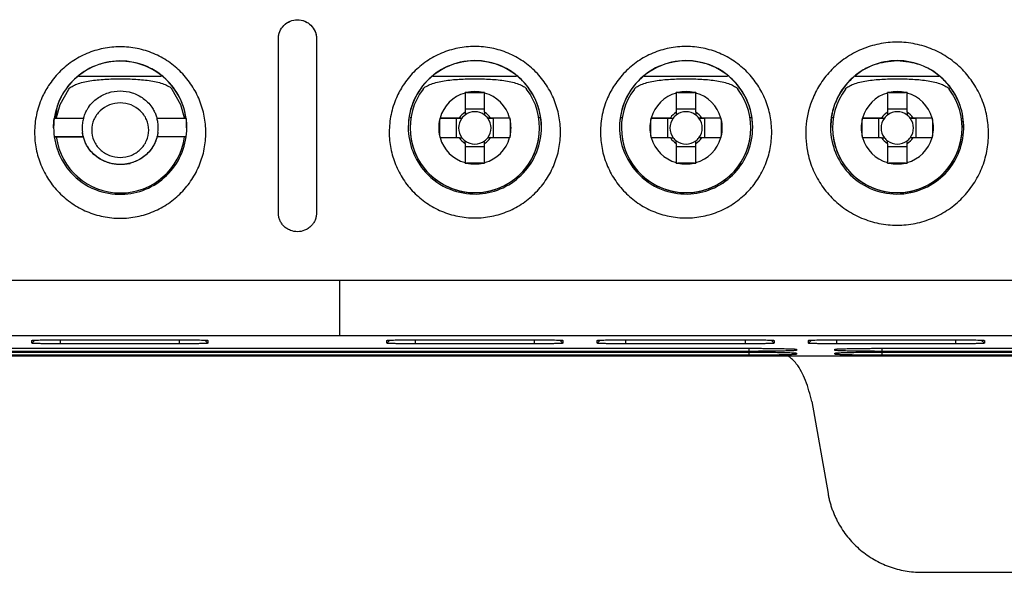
# Model space of a CAD drawing. Header units: millimetres. Extents: x 156922 to 157823, y 112322 to 113312.
# Tile 60 of 123: x 157442 to 157494, y 112687 to 112716. Entities that reach past the tile are written whole.
import ezdxf

# ---------------------------------------------------------------- set-up
doc = ezdxf.new("R2010")
doc.units = ezdxf.units.MM

msp = doc.modelspace()

# ---------------------------------------------------------------- linework, layer by layer
at = {"color": 7, "linetype": 'Continuous', "lineweight": 25}
for p, q in [((157455.94, 112705.803), (157455.94, 112714.969)), ((157457.94, 112714.969), (157457.94, 112705.803)), ((157445.443, 112712.989), (157449.781, 112712.989)), ((157464.059, 112712.989), (157468.444, 112712.989)), ((157475.159, 112712.989), (157479.544, 112712.989)), ((157486.241, 112712.989), (157490.663, 112712.989)), ((157465.747, 112712.104), (157465.747, 112711.1)), ((157465.826, 112712.125), (157466.699, 112712.125)), ((157466.777, 112711.1), (157466.777, 112712.104)), ((157476.847, 112712.104), (157476.847, 112711.1)), ((157476.926, 112712.125), (157477.799, 112712.125)), ((157477.877, 112711.1), (157477.877, 112712.104)), ((157487.947, 112712.104), (157487.947, 112711.1)), ((157488.026, 112712.125), (157488.899, 112712.125)), ((157488.977, 112711.1), (157488.977, 112712.104)), ((157466.777, 112711.253), (157465.747, 112711.253)), ((157477.877, 112711.253), (157476.847, 112711.253)), ((157488.977, 112711.253), (157487.947, 112711.253)), ((157445.692, 112710.764), (157444.159, 112710.764)), ((157444.223, 112710.818), (157444.283, 112710.818)), ((157451.092, 112710.764), (157449.56, 112710.764)), ((157451.092, 112710.764), (157451.092, 112710.281)), ((157462.856, 112710.818), (157462.907, 112710.818)), ((157464.413, 112710.79), (157465.279, 112710.785)), ((157464.413, 112709.839), (157464.413, 112710.712)), ((157465.437, 112710.79), (157464.433, 112710.79)), ((157465.279, 112710.785), (157465.279, 112709.76)), ((157465.279, 112710.785), (157465.585, 112710.785)), ((157466.94, 112710.785), (157467.246, 112710.785)), ((157468.091, 112710.79), (157467.087, 112710.79)), ((157468.111, 112710.79), (157467.246, 112710.785)), ((157467.246, 112709.76), (157467.246, 112710.785)), ((157468.112, 112710.712), (157468.112, 112709.839)), ((157469.618, 112710.818), (157469.697, 112710.818)), ((157473.956, 112710.818), (157474.007, 112710.818)), ((157475.513, 112710.79), (157476.379, 112710.785)), ((157475.513, 112709.839), (157475.513, 112710.712)), ((157476.537, 112710.79), (157475.533, 112710.79)), ((157476.379, 112710.785), (157476.379, 112709.76)), ((157476.379, 112710.785), (157476.685, 112710.785)), ((157478.04, 112710.785), (157478.346, 112710.785)), ((157479.191, 112710.79), (157478.187, 112710.79)), ((157479.211, 112710.79), (157478.346, 112710.785)), ((157478.346, 112709.76), (157478.346, 112710.785)), ((157479.212, 112710.712), (157479.212, 112709.839)), ((157480.718, 112710.818), (157480.797, 112710.818)), ((157485.012, 112710.818), (157485.107, 112710.818)), ((157486.613, 112710.79), (157487.479, 112710.785)), ((157486.613, 112709.839), (157486.613, 112710.712)), ((157487.637, 112710.79), (157486.633, 112710.79)), ((157487.479, 112710.785), (157487.479, 112709.76)), ((157487.479, 112710.785), (157487.785, 112710.785)), ((157489.14, 112710.785), (157489.446, 112710.785)), ((157490.291, 112710.79), (157489.287, 112710.79)), ((157490.311, 112710.79), (157489.446, 112710.785)), ((157489.446, 112709.76), (157489.446, 112710.785)), ((157490.312, 112710.712), (157490.312, 112709.839)), ((157451.126, 112710.281), (157451.126, 112710.284)), ((157451.126, 112710.277), (157451.126, 112710.278)), ((157462.862, 112710.271), (157462.862, 112710.266)), ((157469.662, 112710.266), (157469.662, 112710.271)), ((157473.962, 112710.271), (157473.962, 112710.266)), ((157480.762, 112710.266), (157480.762, 112710.271)), ((157485.062, 112710.271), (157485.062, 112710.266)), ((157491.862, 112710.266), (157491.862, 112710.271)), ((157444.159, 112709.798), (157445.689, 112709.798)), ((157445.689, 112709.794), (157444.159, 112709.794)), ((157445.689, 112709.794), (157445.689, 112709.798)), ((157451.092, 112709.798), (157449.562, 112709.798)), ((157449.562, 112709.798), (157449.562, 112709.794)), ((157451.092, 112709.794), (157449.562, 112709.794)), ((157464.433, 112709.76), (157465.437, 112709.76)), ((157467.087, 112709.76), (157468.091, 112709.76)), ((157475.533, 112709.76), (157476.537, 112709.76)), ((157478.187, 112709.76), (157479.191, 112709.76)), ((157486.633, 112709.76), (157487.637, 112709.76)), ((157489.287, 112709.76), (157490.291, 112709.76)), ((157465.747, 112709.451), (157465.747, 112708.447)), ((157465.747, 112709.287), (157466.777, 112709.287)), ((157466.777, 112708.447), (157466.777, 112709.451)), ((157476.847, 112709.451), (157476.847, 112708.447)), ((157476.847, 112709.287), (157477.877, 112709.287)), ((157477.877, 112708.447), (157477.877, 112709.451)), ((157487.947, 112709.451), (157487.947, 112708.447)), ((157487.947, 112709.287), (157488.977, 112709.287)), ((157488.977, 112708.447), (157488.977, 112709.451)), ((157466.699, 112708.426), (157465.826, 112708.426)), ((157477.799, 112708.426), (157476.926, 112708.426)), ((157488.899, 112708.426), (157488.026, 112708.426)), ((157459.172, 112702.258), (157414.36, 112702.258)), ((157503.984, 112702.258), (157459.172, 112702.258)), ((157406.288, 112699.366), (157459.172, 112699.366)), ((157459.172, 112699.366), (157512.057, 112699.366)), ((157442.984, 112698.958), (157443.145, 112699.12)), ((157442.984, 112698.958), (157442.984, 112699.106)), ((157444.484, 112699.138), (157450.737, 112699.138)), ((157444.484, 112698.926), (157444.484, 112699.138)), ((157450.737, 112698.926), (157444.484, 112698.926)), ((157450.737, 112698.926), (157450.737, 112699.138)), ((157452.076, 112699.12), (157452.237, 112698.958)), ((157452.237, 112699.106), (157452.237, 112698.958)), ((157461.637, 112698.958), (157461.798, 112699.12)), ((157461.637, 112698.958), (157461.637, 112699.106)), ((157463.137, 112699.138), (157469.39, 112699.138)), ((157463.137, 112698.926), (157463.137, 112699.138)), ((157469.39, 112698.926), (157463.137, 112698.926)), ((157469.39, 112698.926), (157469.39, 112699.138)), ((157470.89, 112698.958), (157470.729, 112699.12)), ((157470.89, 112699.106), (157470.89, 112698.958)), ((157472.69, 112698.958), (157472.851, 112699.12)), ((157472.69, 112698.958), (157472.69, 112699.106)), ((157474.19, 112699.138), (157480.487, 112699.138)), ((157474.19, 112698.926), (157474.19, 112699.138)), ((157480.487, 112698.926), (157474.19, 112698.926)), ((157480.487, 112698.926), (157480.487, 112699.138)), ((157481.826, 112699.12), (157481.987, 112698.958)), ((157481.987, 112699.106), (157481.987, 112698.958)), ((157483.787, 112698.958), (157483.948, 112699.12)), ((157483.787, 112698.958), (157483.787, 112699.106)), ((157485.287, 112699.138), (157491.537, 112699.138)), ((157485.287, 112698.926), (157485.287, 112699.138)), ((157491.537, 112698.926), (157485.287, 112698.926)), ((157491.537, 112698.926), (157491.537, 112699.138)), ((157493.037, 112698.958), (157492.876, 112699.12)), ((157493.037, 112699.106), (157493.037, 112698.958)), ((157398.329, 112698.297), (157520.015, 112698.297)), ((157437.672, 112698.692), (157480.672, 112698.692)), ((157480.672, 112698.532), (157437.672, 112698.532)), ((157437.672, 112698.489), (157480.672, 112698.489)), ((157480.672, 112698.329), (157437.672, 112698.329)), ((157480.672, 112698.532), (157480.672, 112698.692)), ((157480.672, 112698.329), (157480.672, 112698.489)), ((157483.172, 112698.639), (157483.172, 112698.585)), ((157483.172, 112698.436), (157483.172, 112698.382)), ((157485.172, 112698.585), (157485.172, 112698.639)), ((157485.172, 112698.382), (157485.172, 112698.436)), ((157487.672, 112698.692), (157511.388, 112698.692)), ((157487.672, 112698.532), (157487.672, 112698.692)), ((157511.936, 112698.532), (157487.672, 112698.532)), ((157487.672, 112698.489), (157513.469, 112698.489)), ((157487.672, 112698.329), (157487.672, 112698.489)), ((157514.017, 112698.329), (157487.672, 112698.329)), ((157483.967, 112695.897), (157484.821, 112691.055)), ((157489.745, 112686.923), (157495.422, 112686.923))]:
    msp.add_line(p, q, dxfattribs=at)
at = {"color": 7, "linetype": 'Continuous', "lineweight": 25, "flags": 128}
for points in [[(157444.283, 112710.818), (157444.47, 112711.494), (157444.932, 112712.314)], [(157450.34, 112712.314), (157450.801, 112711.494), (157450.989, 112710.818)]]:
    msp.add_lwpolyline(points, dxfattribs=at)
at = {"color": 7, "linetype": 'Continuous', "lineweight": 25}
for centre, radius, start, end in [((157466.262, 112710.297), 3.5, 359.9605, 180.0395), ((157477.362, 112710.297), 3.5, 359.9605, 180.0395), ((157466.262, 112710.271), 3.4, 143.0571, 36.9429), ((157477.362, 112710.271), 3.4, 143.0571, 36.9429), ((157488.462, 112710.271), 3.4, 143.0571, 36.9429), ((157466.262, 112710.275), 1.9, 105.7268, 164.2729), ((157466.262, 112710.275), 1.9, 76.7262, 103.2738), ((157466.262, 112710.275), 1.9, 15.7271, 74.2732), ((157477.362, 112710.275), 1.9, 105.7268, 164.2729), ((157477.362, 112710.275), 1.9, 76.7262, 103.2738), ((157477.362, 112710.275), 1.9, 15.7271, 74.2732), ((157488.462, 112710.275), 1.9, 105.7268, 164.2729), ((157488.462, 112710.275), 1.9, 76.7262, 103.2738), ((157488.462, 112710.275), 1.9, 15.7271, 74.2732), ((157466.262, 112710.275), 1.9, 166.7261, 193.2739), ((157466.262, 112710.27), 0.851, 142.7587, 217.2413), ((157466.262, 112710.275), 0.972, 121.9777, 148.022), ((157466.262, 112710.27), 0.851, 127.241, 142.7587), ((157466.262, 112710.27), 0.851, 52.7591, 127.2409), ((157466.262, 112710.275), 0.972, 31.978, 58.0223), ((157466.262, 112710.27), 0.851, 37.2413, 52.759), ((157466.262, 112710.27), 0.851, 322.7587, 37.2413), ((157466.262, 112710.275), 1.9, 346.7261, 13.2739), ((157477.362, 112710.275), 1.9, 166.7261, 193.2739), ((157477.362, 112710.27), 0.851, 142.7587, 217.2413), ((157477.362, 112710.275), 0.972, 121.9777, 148.022), ((157477.362, 112710.27), 0.851, 127.241, 142.7587), ((157477.362, 112710.27), 0.851, 52.7591, 127.2409), ((157477.362, 112710.275), 0.972, 31.978, 58.0223), ((157477.362, 112710.27), 0.851, 37.2413, 52.759), ((157477.362, 112710.27), 0.851, 322.7587, 37.2413), ((157477.362, 112710.275), 1.9, 346.7261, 13.2739), ((157488.462, 112710.275), 1.9, 166.7261, 193.2739), ((157488.462, 112710.27), 0.851, 142.7587, 217.2413), ((157488.462, 112710.275), 0.972, 121.9777, 148.022), ((157488.462, 112710.27), 0.851, 127.241, 142.7587), ((157488.462, 112710.27), 0.851, 52.7591, 127.2409), ((157488.462, 112710.275), 0.972, 31.978, 58.0223), ((157488.462, 112710.27), 0.851, 37.2413, 52.759), ((157488.462, 112710.27), 0.851, 322.7587, 37.2413), ((157488.462, 112710.275), 1.9, 346.7261, 13.2739), ((157466.262, 112710.266), 3.4, 180.0002, 359.9998), ((157477.362, 112710.266), 3.4, 180.0002, 359.9998), ((157488.462, 112710.266), 3.4, 180.0002, 359.9998), ((157447.636, 112710.249), 3.4, 187.6851, 352.3149), ((157447.636, 112710.253), 3.4, 187.7567, 352.2433), ((157466.262, 112710.275), 1.9, 195.7271, 254.2732), ((157466.262, 112710.275), 0.972, 211.978, 238.0223), ((157466.262, 112710.27), 0.851, 217.2413, 232.759), ((157466.262, 112710.275), 1.9, 285.7268, 344.2729), ((157466.262, 112710.275), 0.972, 301.9777, 328.022), ((157466.262, 112710.27), 0.851, 307.241, 322.7587), ((157477.362, 112710.275), 1.9, 195.7271, 254.2732), ((157477.362, 112710.275), 0.972, 211.978, 238.0223), ((157477.362, 112710.27), 0.851, 217.2413, 232.759), ((157477.362, 112710.275), 1.9, 285.7268, 344.2729), ((157477.362, 112710.275), 0.972, 301.9777, 328.022), ((157477.362, 112710.27), 0.851, 307.241, 322.7587), ((157488.462, 112710.275), 1.9, 195.7271, 254.2732), ((157488.462, 112710.275), 0.972, 211.978, 238.0223), ((157488.462, 112710.27), 0.851, 217.2413, 232.759), ((157488.462, 112710.275), 1.9, 285.7268, 344.2729), ((157488.462, 112710.275), 0.972, 301.9777, 328.022), ((157488.462, 112710.27), 0.851, 307.241, 322.7587), ((157466.262, 112710.27), 0.851, 232.7591, 307.2409), ((157477.362, 112710.27), 0.851, 232.7591, 307.2409), ((157488.462, 112710.27), 0.851, 232.7591, 307.2409), ((157466.262, 112710.275), 1.9, 256.7262, 283.2738), ((157477.362, 112710.275), 1.9, 256.7262, 283.2738), ((157488.462, 112710.275), 1.9, 256.7262, 283.2738)]:
    msp.add_arc(centre, radius, start, end, dxfattribs=at)
for points, knots in [([(157455.94, 112714.969), (157455.941, 112715.001), (157455.943, 112715.064), (157455.957, 112715.159), (157455.981, 112715.252), (157456.023, 112715.37), (157456.097, 112715.511), (157456.22, 112715.662), (157456.375, 112715.792), (157456.61, 112715.915), (157456.936, 112715.981), (157457.262, 112715.918), (157457.5, 112715.796), (157457.657, 112715.667), (157457.782, 112715.514), (157457.871, 112715.345), (157457.93, 112715.161), (157457.937, 112715.033), (157457.94, 112714.969)], [0, 0, 0, 0, 0.0313, 0.062316, 0.09333, 0.124627, 0.185584, 0.246518, 0.312298, 0.378169, 0.498373, 0.619265, 0.685351, 0.751712, 0.813039, 0.874763, 0.937294, 1, 1, 1, 1]), ([(157455.94, 112714.965), (157455.94, 112715.094), (157455.966, 112715.221), (157456.065, 112715.459), (157456.138, 112715.568), (157456.321, 112715.751), (157456.433, 112715.825), (157456.675, 112715.925), (157456.808, 112715.952), (157457.071, 112715.952), (157457.204, 112715.926), (157457.447, 112715.826), (157457.557, 112715.753), (157457.836, 112715.475), (157457.94, 112715.223), (157457.94, 112714.965)], [0, 0, 0, 0, 0.125, 0.125, 0.25, 0.25, 0.375, 0.375, 0.5, 0.5, 0.625, 0.625, 0.75, 0.75, 1, 1, 1, 1]), ([(157484.035, 112711.855), (157484.146, 112712.117), (157484.429, 112712.644), (157485.004, 112713.359), (157485.734, 112713.968), (157486.573, 112714.427), (157487.493, 112714.71), (157488.452, 112714.807), (157489.412, 112714.709), (157490.332, 112714.427), (157491.172, 112713.967), (157491.902, 112713.358), (157492.493, 112712.621), (157492.93, 112711.79), (157493.196, 112710.894), (157493.286, 112709.967), (157493.195, 112709.039), (157492.929, 112708.143), (157492.493, 112707.312), (157491.901, 112706.577), (157491.172, 112705.966), (157490.331, 112705.508), (157489.412, 112705.225), (157488.452, 112705.127), (157487.492, 112705.225), (157486.573, 112705.508), (157485.733, 112705.967), (157485.003, 112706.577), (157484.411, 112707.313), (157484.048, 112708.006), (157483.842, 112708.592), (157483.654, 112709.356), (157483.604, 112710.478), (157483.847, 112711.414), (157484.035, 112711.855)], [0, 0, 0, 0, 0.028555, 0.059805, 0.091064, 0.122302, 0.153547, 0.184796, 0.216047, 0.247306, 0.278559, 0.309823, 0.341078, 0.372339, 0.403595, 0.434851, 0.466111, 0.497365, 0.52862, 0.55987, 0.591121, 0.622366, 0.65363, 0.68488, 0.716139, 0.747395, 0.77865, 0.80991, 0.841159, 0.872412, 0.888029, 0.903701, 0.951826, 1, 1, 1, 1]), ([(157443.512, 112711.855), (157443.612, 112712.079), (157443.87, 112712.552), (157444.395, 112713.205), (157445.078, 112713.776), (157445.865, 112714.206), (157446.727, 112714.471), (157447.626, 112714.563), (157448.525, 112714.472), (157449.386, 112714.206), (157450.173, 112713.777), (157450.856, 112713.205), (157451.411, 112712.516), (157451.82, 112711.737), (157452.069, 112710.898), (157452.154, 112710.029), (157452.07, 112709.159), (157451.82, 112708.32), (157451.412, 112707.542), (157450.857, 112706.852), (157450.173, 112706.281), (157449.386, 112705.851), (157448.525, 112705.585), (157447.626, 112705.494), (157446.727, 112705.585), (157445.865, 112705.85), (157445.079, 112706.281), (157444.395, 112706.852), (157443.84, 112707.541), (157443.431, 112708.32), (157443.182, 112709.159), (157443.095, 112710.052), (157443.192, 112710.967), (157443.385, 112711.568), (157443.512, 112711.855)], [0, 0, 0, 0, 0.026279, 0.057521, 0.088773, 0.120021, 0.15127, 0.182516, 0.213752, 0.245004, 0.276243, 0.307491, 0.338734, 0.369984, 0.401238, 0.432501, 0.463757, 0.495009, 0.526263, 0.557513, 0.588768, 0.620014, 0.651258, 0.682501, 0.713756, 0.745007, 0.776254, 0.807519, 0.838767, 0.870017, 0.901266, 0.932515, 0.966267, 1, 1, 1, 1]), ([(157462.141, 112711.855), (157462.242, 112712.085), (157462.502, 112712.565), (157463.031, 112713.223), (157463.715, 112713.794), (157464.502, 112714.224), (157465.363, 112714.489), (157466.262, 112714.58), (157467.161, 112714.489), (157468.022, 112714.223), (157468.81, 112713.794), (157469.493, 112713.223), (157470.048, 112712.533), (157470.457, 112711.755), (157470.706, 112710.915), (157470.79, 112710.046), (157470.706, 112709.177), (157470.457, 112708.338), (157470.048, 112707.559), (157469.494, 112706.869), (157468.81, 112706.298), (157468.023, 112705.868), (157467.162, 112705.603), (157466.263, 112705.511), (157465.363, 112705.603), (157464.502, 112705.868), (157463.715, 112706.298), (157463.031, 112706.869), (157462.476, 112707.559), (157462.068, 112708.338), (157461.819, 112709.177), (157461.732, 112710.066), (157461.827, 112710.975), (157462.016, 112711.57), (157462.141, 112711.855)], [0, 0, 0, 0, 0.026957, 0.058199, 0.089451, 0.120699, 0.151948, 0.183194, 0.21443, 0.245681, 0.276921, 0.308169, 0.339412, 0.370662, 0.401916, 0.433178, 0.464435, 0.495686, 0.52694, 0.558191, 0.589445, 0.620691, 0.651935, 0.683178, 0.714433, 0.745685, 0.776932, 0.808196, 0.839444, 0.870694, 0.901943, 0.933192, 0.966604, 1, 1, 1, 1]), ([(157473.241, 112711.855), (157473.342, 112712.085), (157473.602, 112712.565), (157474.131, 112713.223), (157474.815, 112713.794), (157475.602, 112714.224), (157476.463, 112714.489), (157477.362, 112714.58), (157478.261, 112714.489), (157479.122, 112714.223), (157479.91, 112713.794), (157480.593, 112713.223), (157481.148, 112712.533), (157481.557, 112711.755), (157481.806, 112710.915), (157481.89, 112710.046), (157481.806, 112709.177), (157481.557, 112708.338), (157481.148, 112707.559), (157480.594, 112706.869), (157479.91, 112706.298), (157479.123, 112705.868), (157478.262, 112705.603), (157477.363, 112705.511), (157476.463, 112705.603), (157475.602, 112705.868), (157474.815, 112706.298), (157474.131, 112706.869), (157473.576, 112707.559), (157473.168, 112708.338), (157472.919, 112709.177), (157472.832, 112710.066), (157472.927, 112710.975), (157473.116, 112711.57), (157473.241, 112711.855)], [0, 0, 0, 0, 0.0269569, 0.0581987, 0.0894505, 0.120699, 0.1519483, 0.1831943, 0.2144297, 0.2456815, 0.2769212, 0.3081689, 0.3394118, 0.3706617, 0.4019159, 0.4331784, 0.4644349, 0.4956863, 0.5269404, 0.5581905, 0.5894452, 0.6206911, 0.6519353, 0.6831785, 0.7144334, 0.7456847, 0.7769316, 0.8081962, 0.8394437, 0.8706944, 0.9019434, 0.9331922, 0.9666038, 1, 1, 1, 1]), ([(157449.858, 112712.983), (157449.986, 112712.876), (157450.42, 112712.462), (157450.995, 112711.526), (157451.217, 112710.163), (157450.896, 112708.816), (157450.125, 112707.712), (157449.01, 112706.976), (157447.667, 112706.692), (157446.225, 112706.953), (157445.019, 112707.798), (157444.284, 112708.999), (157444.126, 112709.856), (157444.126, 112710.284), (157444.126, 112710.786), (157444.331, 112711.729), (157445.151, 112712.881), (157446.338, 112713.646), (157447.787, 112713.892), (157449.026, 112713.564), (157449.657, 112713.15), (157449.858, 112712.983)], [8.504071, 8.504071, 8.504071, 8.504071, 8.913591, 9.981458, 11.198463, 12.309599, 13.399152, 14.487968, 15.530636, 16.680255, 17.975158, 19.054099, 20.130234, 20.130234, 20.130234, 21.391593, 22.498961, 23.585738, 24.79234, 25.989653, 26.634305, 26.634305, 26.634305, 26.634305]), ([(157451.058, 112710.818), (157451.048, 112710.925), (157451.019, 112711.24), (157450.737, 112711.961), (157450.122, 112712.851), (157449.023, 112713.571), (157447.949, 112713.816), (157447.028, 112713.755), (157446.318, 112713.555), (157445.651, 112713.203), (157444.909, 112712.568), (157444.337, 112711.741), (157444.251, 112711.046), (157444.223, 112710.818)], [0, 0, 0, 0, 0.033303, 0.09746, 0.23641, 0.358126, 0.48657, 0.559072, 0.63263, 0.706531, 0.784644, 0.929171, 1, 1, 1, 1]), ([(157468.514, 112712.984), (157468.635, 112712.883), (157469.06, 112712.472), (157469.632, 112711.543), (157469.853, 112710.181), (157469.532, 112708.833), (157468.762, 112707.73), (157467.647, 112706.993), (157466.304, 112706.709), (157464.861, 112706.971), (157463.656, 112707.815), (157462.921, 112709.016), (157462.762, 112709.873), (157462.762, 112710.301), (157462.762, 112710.803), (157462.967, 112711.746), (157463.787, 112712.899), (157464.974, 112713.663), (157466.424, 112713.909), (157467.671, 112713.579), (157468.307, 112713.158), (157468.514, 112712.984)], [8.52426, 8.52426, 8.52426, 8.52426, 8.913591, 9.981458, 11.198463, 12.309599, 13.399152, 14.487968, 15.530636, 16.680255, 17.975158, 19.054099, 20.130234, 20.130234, 20.130234, 21.391593, 22.498961, 23.585738, 24.79234, 25.989653, 26.654495, 26.654495, 26.654495, 26.654495]), ([(157479.614, 112712.984), (157479.735, 112712.883), (157480.16, 112712.472), (157480.732, 112711.543), (157480.953, 112710.181), (157480.632, 112708.833), (157479.862, 112707.73), (157478.747, 112706.993), (157477.404, 112706.709), (157475.961, 112706.971), (157474.756, 112707.815), (157474.021, 112709.016), (157473.862, 112709.873), (157473.862, 112710.301), (157473.862, 112710.803), (157474.067, 112711.746), (157474.887, 112712.899), (157476.074, 112713.663), (157477.524, 112713.909), (157478.771, 112713.579), (157479.407, 112713.158), (157479.614, 112712.984)], [8.52426, 8.52426, 8.52426, 8.52426, 8.913591, 9.981458, 11.198463, 12.309599, 13.399152, 14.487968, 15.530636, 16.680255, 17.975158, 19.054099, 20.130234, 20.130234, 20.130234, 21.391593, 22.498961, 23.585738, 24.79234, 25.989653, 26.654495, 26.654495, 26.654495, 26.654495]), ([(157490.285, 112713.286), (157490.538, 112713.13), (157491.129, 112712.653), (157491.763, 112711.662), (157492.034, 112710.348), (157491.815, 112709.061), (157491.125, 112707.919), (157490.044, 112707.072), (157488.638, 112706.696), (157487.157, 112706.936), (157485.97, 112707.705), (157485.194, 112708.819), (157484.862, 112710.145), (157485.071, 112711.516), (157485.838, 112712.779), (157487.021, 112713.613), (157488.004, 112713.805), (157488.452, 112713.805), (157488.925, 112713.805), (157489.571, 112713.671), (157490.14, 112713.375), (157490.285, 112713.286)], [3.284422, 3.284422, 3.284422, 3.284422, 3.880485, 4.802772, 5.640794, 6.600896, 7.437641, 8.323634, 9.321031, 10.27118, 11.245664, 12.101058, 12.99262, 14.01078, 14.893483, 15.958713, 16.850503, 16.850503, 16.850503, 17.79252, 18.134924, 18.134924, 18.134924, 18.134924]), ([(157488.452, 112713.798), (157488.038, 112713.756), (157487.384, 112713.69), (157486.585, 112713.285), (157486.021, 112712.848), (157485.537, 112712.282), (157485.209, 112711.664), (157484.991, 112710.986), (157484.975, 112710.543), (157484.967, 112710.294)], [0, 0, 0, 0, 0.221464, 0.349372, 0.4782, 0.608497, 0.754353, 0.862114, 1, 1, 1, 1]), ([(157491.939, 112710.294), (157491.931, 112710.531), (157491.915, 112710.982), (157491.699, 112711.659), (157491.364, 112712.287), (157490.885, 112712.847), (157490.32, 112713.285), (157489.521, 112713.69), (157488.867, 112713.756), (157488.452, 112713.798)], [0, 0, 0, 0, 0.131261, 0.250037, 0.390708, 0.52181, 0.650541, 0.778541, 1, 1, 1, 1]), ([(157444.932, 112712.314), (157444.969, 112712.364), (157445.025, 112712.41), (157445.169, 112712.498), (157445.257, 112712.538), (157445.451, 112712.61), (157445.56, 112712.643), (157445.79, 112712.699), (157445.91, 112712.722), (157446.161, 112712.763), (157446.292, 112712.78), (157446.555, 112712.807), (157446.688, 112712.818), (157447.09, 112712.843), (157447.364, 112712.85), (157447.911, 112712.85), (157448.182, 112712.843), (157448.72, 112712.81), (157448.988, 112712.783), (157449.489, 112712.702), (157449.725, 112712.646), (157450.015, 112712.538), (157450.103, 112712.498), (157450.246, 112712.41), (157450.302, 112712.364), (157450.34, 112712.314)], [0, 0, 0, 0, 0.0625, 0.0625, 0.125, 0.125, 0.1875, 0.1875, 0.25, 0.25, 0.3125, 0.3125, 0.375, 0.375, 0.5, 0.5, 0.625, 0.625, 0.75, 0.75, 0.875, 0.875, 0.9375, 0.9375, 1, 1, 1, 1]), ([(157463.545, 112712.314), (157463.582, 112712.364), (157463.638, 112712.411), (157463.782, 112712.499), (157463.87, 112712.54), (157464.066, 112712.613), (157464.175, 112712.645), (157464.406, 112712.701), (157464.527, 112712.725), (157464.779, 112712.766), (157464.911, 112712.783), (157465.176, 112712.81), (157465.31, 112712.821), (157465.714, 112712.846), (157465.99, 112712.853), (157466.539, 112712.853), (157466.812, 112712.846), (157467.353, 112712.813), (157467.623, 112712.786), (157468.001, 112712.725), (157468.124, 112712.7), (157468.354, 112712.644), (157468.461, 112712.612), (157468.655, 112712.54), (157468.743, 112712.499), (157468.886, 112712.411), (157468.942, 112712.364), (157468.98, 112712.314)], [0, 0, 0, 0, 0.0625, 0.0625, 0.125, 0.125, 0.1875, 0.1875, 0.25, 0.25, 0.3125, 0.3125, 0.375, 0.375, 0.5, 0.5, 0.625, 0.625, 0.75, 0.75, 0.8125, 0.8125, 0.875, 0.875, 0.9375, 0.9375, 1, 1, 1, 1]), ([(157474.645, 112712.314), (157474.682, 112712.364), (157474.738, 112712.411), (157474.882, 112712.499), (157474.97, 112712.54), (157475.166, 112712.613), (157475.275, 112712.645), (157475.506, 112712.701), (157475.627, 112712.725), (157475.879, 112712.766), (157476.011, 112712.783), (157476.276, 112712.81), (157476.41, 112712.821), (157476.814, 112712.846), (157477.09, 112712.853), (157477.639, 112712.853), (157477.912, 112712.846), (157478.453, 112712.813), (157478.723, 112712.786), (157479.101, 112712.725), (157479.224, 112712.7), (157479.454, 112712.644), (157479.561, 112712.612), (157479.755, 112712.54), (157479.843, 112712.499), (157479.986, 112712.411), (157480.042, 112712.364), (157480.08, 112712.314)], [0, 0, 0, 0, 0.0625, 0.0625, 0.125, 0.125, 0.1875, 0.1875, 0.25, 0.25, 0.3125, 0.3125, 0.375, 0.375, 0.5, 0.5, 0.625, 0.625, 0.75, 0.75, 0.8125, 0.8125, 0.875, 0.875, 0.9375, 0.9375, 1, 1, 1, 1]), ([(157485.745, 112712.314), (157485.782, 112712.364), (157485.838, 112712.411), (157485.982, 112712.499), (157486.07, 112712.54), (157486.266, 112712.613), (157486.375, 112712.645), (157486.606, 112712.701), (157486.727, 112712.725), (157486.979, 112712.766), (157487.111, 112712.783), (157487.376, 112712.81), (157487.51, 112712.821), (157487.914, 112712.846), (157488.19, 112712.853), (157488.739, 112712.853), (157489.012, 112712.846), (157489.553, 112712.813), (157489.823, 112712.786), (157490.201, 112712.725), (157490.324, 112712.7), (157490.554, 112712.644), (157490.661, 112712.612), (157490.855, 112712.54), (157490.943, 112712.499), (157491.086, 112712.411), (157491.142, 112712.364), (157491.18, 112712.314)], [0, 0, 0, 0, 0.0625, 0.0625, 0.125, 0.125, 0.1875, 0.1875, 0.25, 0.25, 0.3125, 0.3125, 0.375, 0.375, 0.5, 0.5, 0.625, 0.625, 0.75, 0.75, 0.8125, 0.8125, 0.875, 0.875, 0.9375, 0.9375, 1, 1, 1, 1]), ([(157445.689, 112710.764), (157445.7, 112710.802), (157445.723, 112710.88), (157445.767, 112710.997), (157445.82, 112711.116), (157445.884, 112711.235), (157445.998, 112711.414), (157446.169, 112711.618), (157446.502, 112711.904), (157446.982, 112712.148), (157447.626, 112712.246), (157448.27, 112712.148), (157448.75, 112711.903), (157449.083, 112711.617), (157449.273, 112711.391), (157449.412, 112711.16), (157449.503, 112710.962), (157449.543, 112710.829), (157449.562, 112710.764)], [0, 0, 0, 0, 0.023146, 0.047433, 0.072698, 0.09877, 0.126296, 0.196279, 0.251797, 0.380057, 0.500025, 0.620236, 0.748244, 0.804211, 0.873699, 0.918599, 0.960682, 1, 1, 1, 1]), ([(157447.626, 112708.72), (157447.431, 112708.72), (157447.235, 112708.757), (157446.874, 112708.899), (157446.707, 112709.005), (157446.429, 112709.269), (157446.317, 112709.428), (157446.165, 112709.776), (157446.126, 112709.964), (157446.126, 112710.342), (157446.165, 112710.531), (157446.318, 112710.878), (157446.43, 112711.037), (157446.846, 112711.434), (157447.236, 112711.586), (157448.016, 112711.586), (157448.405, 112711.434), (157448.822, 112711.037), (157448.934, 112710.878), (157449.086, 112710.53), (157449.126, 112710.342), (157449.126, 112709.964), (157449.086, 112709.776), (157448.935, 112709.428), (157448.822, 112709.269), (157448.544, 112709.004), (157448.378, 112708.899), (157448.016, 112708.757), (157447.821, 112708.72), (157447.626, 112708.72)], [0, 0, 0, 0, 0.0625, 0.0625, 0.125, 0.125, 0.1875, 0.1875, 0.25, 0.25, 0.3125, 0.3125, 0.375, 0.375, 0.5, 0.5, 0.625, 0.625, 0.6875, 0.6875, 0.75, 0.75, 0.8125, 0.8125, 0.875, 0.875, 0.9375, 0.9375, 1, 1, 1, 1]), ([(157445.692, 112710.764), (157445.681, 112710.722), (157445.659, 112710.636), (157445.638, 112710.5), (157445.626, 112710.355), (157445.625, 112710.203), (157445.635, 112710.1), (157445.64, 112710.047)], [0, 0, 0, 0, 0.179842, 0.3698, 0.569844, 0.779926, 1, 1, 1, 1]), ([(157449.611, 112710.047), (157449.616, 112710.091), (157449.625, 112710.178), (157449.627, 112710.307), (157449.62, 112710.43), (157449.607, 112710.547), (157449.587, 112710.658), (157449.569, 112710.73), (157449.56, 112710.764)], [0, 0, 0, 0, 0.184754, 0.362297, 0.532637, 0.695739, 0.851543, 1, 1, 1, 1]), ([(157447.626, 112708.348), (157447.579, 112708.349), (157447.485, 112708.351), (157447.344, 112708.366), (157447.203, 112708.39), (157447.063, 112708.424), (157446.861, 112708.489), (157446.6, 112708.609), (157446.311, 112708.81), (157446.056, 112709.066), (157445.89, 112709.307), (157445.776, 112709.538), (157445.69, 112709.762), (157445.659, 112709.944), (157445.64, 112710.047)], [0, 0, 0, 0, 0.048633, 0.09794, 0.147756, 0.197908, 0.248213, 0.369387, 0.497149, 0.615591, 0.747763, 0.804066, 0.888742, 1, 1, 1, 1]), ([(157445.689, 112709.798), (157445.679, 112709.839), (157445.659, 112709.921), (157445.646, 112710.005), (157445.64, 112710.047)], [0, 0, 0, 0, 0.500124, 1, 1, 1, 1]), ([(157447.626, 112708.344), (157447.586, 112708.345), (157447.506, 112708.346), (157447.387, 112708.357), (157447.269, 112708.374), (157447.152, 112708.398), (157446.974, 112708.446), (157446.741, 112708.534), (157446.46, 112708.696), (157446.2, 112708.907), (157446, 112709.14), (157445.857, 112709.366), (157445.756, 112709.575), (157445.712, 112709.721), (157445.689, 112709.794)], [0, 0, 0, 0, 0.0454326, 0.0906685, 0.1358707, 0.1812029, 0.2268268, 0.3460029, 0.4651889, 0.5977621, 0.7305356, 0.8205251, 0.909921, 1, 1, 1, 1]), ([(157449.611, 112710.047), (157449.604, 112710), (157449.591, 112709.91), (157449.56, 112709.783), (157449.525, 112709.671), (157449.489, 112709.575), (157449.453, 112709.494), (157449.421, 112709.428), (157449.342, 112709.279), (157449.195, 112709.066), (157448.94, 112708.81), (157448.651, 112708.609), (157448.361, 112708.476), (157448.097, 112708.398), (157447.862, 112708.356), (157447.704, 112708.35), (157447.626, 112708.348)], [0, 0, 0, 0, 0.05073, 0.096889, 0.13823, 0.174567, 0.205767, 0.23174, 0.252428, 0.384616, 0.503003, 0.630778, 0.751926, 0.835532, 0.918496, 1, 1, 1, 1]), ([(157449.562, 112709.794), (157449.549, 112709.75), (157449.524, 112709.662), (157449.474, 112709.533), (157449.415, 112709.409), (157449.346, 112709.288), (157449.232, 112709.117), (157449.051, 112708.907), (157448.792, 112708.696), (157448.51, 112708.534), (157448.253, 112708.436), (157448.022, 112708.379), (157447.825, 112708.35), (157447.692, 112708.346), (157447.626, 112708.344)], [0, 0, 0, 0, 0.054153, 0.10791, 0.161546, 0.215335, 0.269551, 0.402119, 0.534887, 0.653876, 0.773247, 0.849006, 0.924337, 1, 1, 1, 1]), ([(157449.611, 112710.047), (157449.605, 112710.005), (157449.593, 112709.921), (157449.573, 112709.839), (157449.562, 112709.798)], [0, 0, 0, 0, 0.499876, 1, 1, 1, 1]), ([(157457.94, 112705.803), (157457.939, 112705.771), (157457.938, 112705.708), (157457.923, 112705.613), (157457.9, 112705.521), (157457.858, 112705.402), (157457.784, 112705.262), (157457.661, 112705.11), (157457.506, 112704.981), (157457.271, 112704.857), (157456.945, 112704.792), (157456.618, 112704.854), (157456.381, 112704.976), (157456.224, 112705.106), (157456.099, 112705.258), (157456.01, 112705.427), (157455.951, 112705.611), (157455.944, 112705.739), (157455.94, 112705.803)], [0, 0, 0, 0, 0.0313004, 0.0623155, 0.0933295, 0.1246265, 0.1855841, 0.2465178, 0.3122982, 0.3781688, 0.4983727, 0.6192655, 0.685351, 0.7517121, 0.8130391, 0.8747635, 0.9372945, 1, 1, 1, 1]), ([(157442.984, 112699.106), (157442.985, 112699.107), (157442.987, 112699.108), (157443.001, 112699.111), (157443.024, 112699.113), (157443.056, 112699.116), (157443.118, 112699.119), (157443.23, 112699.124), (157443.418, 112699.129), (157443.646, 112699.133), (157443.879, 112699.135), (157444.095, 112699.137), (157444.288, 112699.138), (157444.419, 112699.138), (157444.484, 112699.138)], [0, 0, 0, 0, 0.050258, 0.100081, 0.149784, 0.199686, 0.250101, 0.374776, 0.49987, 0.624611, 0.749648, 0.83316, 0.916132, 1, 1, 1, 1]), ([(157444.484, 112698.926), (157444.445, 112698.926), (157444.366, 112698.926), (157444.249, 112698.927), (157444.133, 112698.927), (157444.02, 112698.928), (157443.854, 112698.929), (157443.644, 112698.931), (157443.416, 112698.936), (157443.228, 112698.94), (157443.104, 112698.945), (157443.031, 112698.95), (157442.991, 112698.954), (157442.987, 112698.957), (157442.984, 112698.958)], [0, 0, 0, 0, 0.050248, 0.100064, 0.149766, 0.199673, 0.250098, 0.374789, 0.499865, 0.6246, 0.74964, 0.833189, 0.916165, 1, 1, 1, 1]), ([(157450.737, 112699.138), (157450.777, 112699.138), (157450.855, 112699.138), (157450.972, 112699.137), (157451.087, 112699.137), (157451.2, 112699.136), (157451.365, 112699.135), (157451.574, 112699.133), (157451.803, 112699.129), (157451.991, 112699.124), (157452.116, 112699.119), (157452.19, 112699.114), (157452.23, 112699.11), (157452.235, 112699.107), (157452.237, 112699.106)], [0, 0, 0, 0, 0.050329, 0.100198, 0.149911, 0.199779, 0.250104, 0.374898, 0.499881, 0.624691, 0.749652, 0.833311, 0.916266, 1, 1, 1, 1]), ([(157452.237, 112698.958), (157452.236, 112698.958), (157452.235, 112698.956), (157452.221, 112698.953), (157452.198, 112698.951), (157452.166, 112698.948), (157452.105, 112698.945), (157451.994, 112698.94), (157451.807, 112698.936), (157451.579, 112698.931), (157451.346, 112698.929), (157451.128, 112698.927), (157450.935, 112698.926), (157450.803, 112698.926), (157450.737, 112698.926)], [0, 0, 0, 0, 0.050317, 0.10018, 0.149894, 0.199766, 0.250102, 0.374914, 0.499875, 0.624687, 0.749644, 0.833308, 0.916265, 1, 1, 1, 1]), ([(157461.637, 112699.106), (157461.638, 112699.107), (157461.64, 112699.108), (157461.654, 112699.111), (157461.677, 112699.113), (157461.709, 112699.116), (157461.771, 112699.119), (157461.883, 112699.124), (157462.071, 112699.129), (157462.299, 112699.133), (157462.532, 112699.135), (157462.748, 112699.137), (157462.941, 112699.138), (157463.072, 112699.138), (157463.137, 112699.138)], [0, 0, 0, 0, 0.0502557, 0.100077, 0.14978, 0.1996831, 0.250101, 0.3747805, 0.4998701, 0.6246112, 0.7496476, 0.8331583, 0.9161305, 1, 1, 1, 1]), ([(157463.137, 112698.926), (157463.098, 112698.926), (157463.019, 112698.926), (157462.902, 112698.927), (157462.786, 112698.927), (157462.673, 112698.928), (157462.507, 112698.929), (157462.297, 112698.931), (157462.069, 112698.936), (157461.881, 112698.94), (157461.757, 112698.945), (157461.684, 112698.95), (157461.644, 112698.954), (157461.64, 112698.957), (157461.637, 112698.958)], [0, 0, 0, 0, 0.050249, 0.100067, 0.149769, 0.199675, 0.250098, 0.374788, 0.499865, 0.624601, 0.74964, 0.833189, 0.916164, 1, 1, 1, 1]), ([(157469.39, 112699.138), (157469.43, 112699.138), (157469.508, 112699.138), (157469.625, 112699.137), (157469.74, 112699.137), (157469.853, 112699.136), (157470.018, 112699.135), (157470.227, 112699.133), (157470.456, 112699.129), (157470.644, 112699.124), (157470.769, 112699.119), (157470.843, 112699.114), (157470.883, 112699.11), (157470.888, 112699.107), (157470.89, 112699.106)], [0, 0, 0, 0, 0.050331, 0.1002, 0.149914, 0.19978, 0.250104, 0.374897, 0.499881, 0.624692, 0.749652, 0.833311, 0.916265, 1, 1, 1, 1]), ([(157470.89, 112698.958), (157470.889, 112698.958), (157470.888, 112698.956), (157470.874, 112698.953), (157470.851, 112698.951), (157470.819, 112698.948), (157470.758, 112698.945), (157470.647, 112698.94), (157470.46, 112698.936), (157470.232, 112698.931), (157469.999, 112698.929), (157469.781, 112698.927), (157469.588, 112698.926), (157469.456, 112698.926), (157469.39, 112698.926)], [0, 0, 0, 0, 0.050313, 0.100174, 0.149888, 0.199762, 0.250102, 0.374919, 0.499875, 0.624687, 0.749644, 0.833306, 0.916263, 1, 1, 1, 1]), ([(157472.69, 112699.106), (157472.691, 112699.107), (157472.693, 112699.108), (157472.707, 112699.111), (157472.73, 112699.113), (157472.762, 112699.116), (157472.824, 112699.119), (157472.936, 112699.124), (157473.124, 112699.129), (157473.352, 112699.133), (157473.585, 112699.135), (157473.801, 112699.137), (157473.994, 112699.138), (157474.125, 112699.138), (157474.19, 112699.138)], [0, 0, 0, 0, 0.050258, 0.100081, 0.149784, 0.199686, 0.250101, 0.374777, 0.49987, 0.624611, 0.749648, 0.83316, 0.916132, 1, 1, 1, 1]), ([(157474.19, 112698.926), (157474.151, 112698.926), (157474.072, 112698.926), (157473.955, 112698.927), (157473.839, 112698.927), (157473.726, 112698.928), (157473.56, 112698.929), (157473.35, 112698.931), (157473.122, 112698.936), (157472.934, 112698.94), (157472.81, 112698.945), (157472.737, 112698.95), (157472.697, 112698.954), (157472.693, 112698.957), (157472.69, 112698.958)], [0, 0, 0, 0, 0.050246, 0.100063, 0.149765, 0.199672, 0.250099, 0.37479, 0.499865, 0.624597, 0.749639, 0.833193, 0.916169, 1, 1, 1, 1]), ([(157480.487, 112699.138), (157480.527, 112699.138), (157480.605, 112699.138), (157480.722, 112699.137), (157480.837, 112699.137), (157480.95, 112699.136), (157481.115, 112699.135), (157481.324, 112699.133), (157481.553, 112699.129), (157481.741, 112699.124), (157481.866, 112699.119), (157481.94, 112699.114), (157481.98, 112699.11), (157481.985, 112699.107), (157481.987, 112699.106)], [0, 0, 0, 0, 0.050332, 0.100202, 0.149916, 0.199781, 0.250104, 0.374896, 0.499881, 0.624695, 0.749652, 0.833308, 0.916262, 1, 1, 1, 1]), ([(157481.987, 112698.958), (157481.986, 112698.958), (157481.985, 112698.956), (157481.971, 112698.953), (157481.948, 112698.951), (157481.916, 112698.948), (157481.855, 112698.945), (157481.744, 112698.94), (157481.557, 112698.936), (157481.329, 112698.931), (157481.096, 112698.929), (157480.878, 112698.927), (157480.685, 112698.926), (157480.553, 112698.926), (157480.487, 112698.926)], [0, 0, 0, 0, 0.0503169, 0.1001798, 0.1498935, 0.1997661, 0.2501022, 0.3749145, 0.4998753, 0.6246866, 0.7496437, 0.8333075, 0.9162648, 1, 1, 1, 1]), ([(157483.787, 112699.106), (157483.788, 112699.107), (157483.79, 112699.108), (157483.804, 112699.111), (157483.827, 112699.113), (157483.859, 112699.116), (157483.921, 112699.119), (157484.033, 112699.124), (157484.221, 112699.129), (157484.449, 112699.133), (157484.682, 112699.135), (157484.898, 112699.137), (157485.091, 112699.138), (157485.222, 112699.138), (157485.287, 112699.138)], [0, 0, 0, 0, 0.050252, 0.100072, 0.149775, 0.19968, 0.250101, 0.374782, 0.499871, 0.624605, 0.749647, 0.833174, 0.916147, 1, 1, 1, 1]), ([(157485.287, 112698.926), (157485.248, 112698.926), (157485.169, 112698.926), (157485.052, 112698.927), (157484.936, 112698.927), (157484.823, 112698.928), (157484.657, 112698.929), (157484.447, 112698.931), (157484.219, 112698.936), (157484.031, 112698.94), (157483.907, 112698.945), (157483.834, 112698.95), (157483.794, 112698.954), (157483.79, 112698.957), (157483.787, 112698.958)], [0, 0, 0, 0, 0.050252, 0.10007, 0.149773, 0.199677, 0.250099, 0.374786, 0.499865, 0.624596, 0.74964, 0.833189, 0.916165, 1, 1, 1, 1]), ([(157491.537, 112699.138), (157491.577, 112699.138), (157491.655, 112699.138), (157491.772, 112699.137), (157491.887, 112699.137), (157492, 112699.136), (157492.165, 112699.135), (157492.374, 112699.133), (157492.603, 112699.129), (157492.791, 112699.124), (157492.916, 112699.119), (157492.99, 112699.114), (157493.03, 112699.11), (157493.035, 112699.107), (157493.037, 112699.106)], [0, 0, 0, 0, 0.050325, 0.100191, 0.149905, 0.199774, 0.250104, 0.374912, 0.499881, 0.624686, 0.749651, 0.833318, 0.916273, 1, 1, 1, 1]), ([(157493.037, 112698.958), (157493.036, 112698.958), (157493.035, 112698.956), (157493.021, 112698.953), (157492.998, 112698.951), (157492.966, 112698.948), (157492.905, 112698.945), (157492.794, 112698.94), (157492.607, 112698.936), (157492.379, 112698.931), (157492.146, 112698.929), (157491.928, 112698.927), (157491.735, 112698.926), (157491.603, 112698.926), (157491.537, 112698.926)], [0, 0, 0, 0, 0.0503207, 0.1001854, 0.1498991, 0.1997697, 0.2501021, 0.3749125, 0.4998746, 0.6246924, 0.7496443, 0.8332917, 0.9162483, 1, 1, 1, 1]), ([(157480.672, 112698.692), (157480.727, 112698.692), (157480.836, 112698.692), (157480.999, 112698.691), (157481.159, 112698.691), (157481.318, 112698.69), (157481.474, 112698.689), (157481.729, 112698.687), (157482.069, 112698.683), (157482.449, 112698.676), (157482.764, 112698.668), (157482.97, 112698.66), (157483.093, 112698.652), (157483.16, 112698.645), (157483.168, 112698.641), (157483.172, 112698.639)], [0, 0, 0, 0, 0.041995, 0.083634, 0.125095, 0.166555, 0.208197, 0.250195, 0.375063, 0.500044, 0.624921, 0.749881, 0.833507, 0.91639, 1, 1, 1, 1]), ([(157483.172, 112698.585), (157483.171, 112698.584), (157483.169, 112698.582), (157483.153, 112698.578), (157483.127, 112698.575), (157483.09, 112698.571), (157483.042, 112698.568), (157482.946, 112698.562), (157482.766, 112698.555), (157482.453, 112698.547), (157482.073, 112698.54), (157481.684, 112698.536), (157481.322, 112698.533), (157481, 112698.532), (157480.782, 112698.532), (157480.672, 112698.532)], [0, 0, 0, 0, 0.041995, 0.083634, 0.125094, 0.166555, 0.208197, 0.250196, 0.375069, 0.500044, 0.62492, 0.74988, 0.833505, 0.916388, 1, 1, 1, 1]), ([(157480.672, 112698.489), (157480.727, 112698.489), (157480.836, 112698.489), (157480.999, 112698.488), (157481.159, 112698.488), (157481.318, 112698.487), (157481.474, 112698.486), (157481.729, 112698.484), (157482.069, 112698.48), (157482.449, 112698.474), (157482.764, 112698.465), (157482.97, 112698.457), (157483.093, 112698.449), (157483.16, 112698.443), (157483.168, 112698.438), (157483.172, 112698.436)], [0, 0, 0, 0, 0.041996, 0.083636, 0.125096, 0.166557, 0.208198, 0.250195, 0.375068, 0.500044, 0.624917, 0.749881, 0.833506, 0.91639, 1, 1, 1, 1]), ([(157483.172, 112698.382), (157483.171, 112698.381), (157483.169, 112698.379), (157483.153, 112698.375), (157483.127, 112698.372), (157483.09, 112698.368), (157483.042, 112698.365), (157482.946, 112698.36), (157482.766, 112698.352), (157482.453, 112698.344), (157482.073, 112698.337), (157481.684, 112698.333), (157481.322, 112698.33), (157481, 112698.329), (157480.782, 112698.329), (157480.672, 112698.329)], [0, 0, 0, 0, 0.041993, 0.083631, 0.125091, 0.166553, 0.208195, 0.250196, 0.375067, 0.500044, 0.624924, 0.74988, 0.833504, 0.916388, 1, 1, 1, 1]), ([(157483.967, 112695.897), (157483.872, 112696.27), (157483.694, 112696.967), (157483.272, 112697.797), (157482.891, 112698.164), (157482.753, 112698.297)], [0, 0, 0, 0, 0.422312, 0.790277, 1, 1, 1, 1]), ([(157485.172, 112698.639), (157485.173, 112698.64), (157485.175, 112698.642), (157485.192, 112698.645), (157485.218, 112698.649), (157485.255, 112698.652), (157485.303, 112698.656), (157485.4, 112698.661), (157485.58, 112698.668), (157485.895, 112698.676), (157486.275, 112698.683), (157486.663, 112698.687), (157487.024, 112698.69), (157487.345, 112698.691), (157487.563, 112698.692), (157487.672, 112698.692)], [0, 0, 0, 0, 0.041959, 0.083571, 0.125018, 0.166483, 0.208148, 0.250195, 0.375005, 0.500041, 0.624854, 0.749879, 0.833427, 0.916321, 1, 1, 1, 1]), ([(157487.672, 112698.532), (157487.617, 112698.532), (157487.508, 112698.532), (157487.344, 112698.532), (157487.183, 112698.533), (157487.024, 112698.533), (157486.867, 112698.534), (157486.612, 112698.536), (157486.272, 112698.54), (157485.892, 112698.547), (157485.578, 112698.555), (157485.373, 112698.564), (157485.25, 112698.571), (157485.184, 112698.578), (157485.176, 112698.583), (157485.172, 112698.585)], [0, 0, 0, 0, 0.04196, 0.083573, 0.12502, 0.166484, 0.208149, 0.250195, 0.375003, 0.500041, 0.62485, 0.749878, 0.833433, 0.916328, 1, 1, 1, 1]), ([(157485.172, 112698.436), (157485.173, 112698.437), (157485.175, 112698.439), (157485.192, 112698.443), (157485.218, 112698.446), (157485.255, 112698.449), (157485.303, 112698.453), (157485.4, 112698.458), (157485.58, 112698.465), (157485.895, 112698.474), (157486.275, 112698.48), (157486.663, 112698.485), (157487.024, 112698.487), (157487.345, 112698.489), (157487.563, 112698.489), (157487.672, 112698.489)], [0, 0, 0, 0, 0.04196, 0.083573, 0.12502, 0.166485, 0.20815, 0.250195, 0.375001, 0.500042, 0.624857, 0.749879, 0.83343, 0.916324, 1, 1, 1, 1]), ([(157487.672, 112698.329), (157487.617, 112698.329), (157487.508, 112698.329), (157487.345, 112698.329), (157487.183, 112698.33), (157487.024, 112698.33), (157486.867, 112698.331), (157486.612, 112698.334), (157486.272, 112698.337), (157485.892, 112698.344), (157485.578, 112698.352), (157485.373, 112698.361), (157485.25, 112698.368), (157485.184, 112698.375), (157485.176, 112698.38), (157485.172, 112698.382)], [0, 0, 0, 0, 0.041956, 0.083567, 0.125013, 0.166478, 0.208145, 0.250195, 0.375007, 0.50004, 0.624849, 0.749878, 0.833429, 0.916324, 1, 1, 1, 1]), ([(157484.821, 112691.055), (157484.835, 112690.983), (157484.862, 112690.839), (157484.914, 112690.627), (157484.975, 112690.418), (157485.045, 112690.212), (157485.124, 112690.009), (157485.212, 112689.81), (157485.308, 112689.614), (157485.518, 112689.232), (157485.895, 112688.692), (157486.515, 112688.074), (157487.232, 112687.57), (157487.895, 112687.262), (157488.45, 112687.087), (157488.876, 112686.993), (157489.308, 112686.934), (157489.599, 112686.927), (157489.745, 112686.923)], [0, 0, 0, 0, 0.031489, 0.062796, 0.09398, 0.125101, 0.15622, 0.187397, 0.218691, 0.250163, 0.375056, 0.500029, 0.624922, 0.749895, 0.812617, 0.874888, 0.937189, 1, 1, 1, 1])]:
    msp.add_open_spline(points, degree=3, knots=knots, dxfattribs=at)
for points in [[(157465.826, 112712.125), (157465.8, 112712.125), (157465.774, 112712.125), (157465.747, 112712.125)], [(157465.747, 112712.104), (157465.747, 112712.111), (157465.747, 112712.118), (157465.747, 112712.125)], [(157466.777, 112712.125), (157466.751, 112712.125), (157466.725, 112712.125), (157466.699, 112712.125)], [(157466.777, 112712.125), (157466.777, 112712.118), (157466.777, 112712.111), (157466.777, 112712.104)], [(157476.926, 112712.125), (157476.9, 112712.125), (157476.874, 112712.125), (157476.847, 112712.125)], [(157476.847, 112712.104), (157476.847, 112712.111), (157476.847, 112712.118), (157476.847, 112712.125)], [(157477.877, 112712.125), (157477.851, 112712.125), (157477.825, 112712.125), (157477.799, 112712.125)], [(157477.877, 112712.125), (157477.877, 112712.118), (157477.877, 112712.111), (157477.877, 112712.104)], [(157488.026, 112712.125), (157488, 112712.125), (157487.974, 112712.125), (157487.947, 112712.125)], [(157487.947, 112712.104), (157487.947, 112712.111), (157487.947, 112712.118), (157487.947, 112712.125)], [(157488.977, 112712.125), (157488.951, 112712.125), (157488.925, 112712.125), (157488.899, 112712.125)], [(157488.977, 112712.125), (157488.977, 112712.118), (157488.977, 112712.111), (157488.977, 112712.104)], [(157444.126, 112710.281), (157444.126, 112710.443), (157444.137, 112710.604), (157444.159, 112710.764)], [(157445.689, 112710.764), (157445.689, 112710.765), (157445.69, 112710.765), (157445.692, 112710.764)], [(157449.56, 112710.764), (157449.561, 112710.765), (157449.562, 112710.765), (157449.562, 112710.764)], [(157464.413, 112710.79), (157464.42, 112710.79), (157464.427, 112710.79), (157464.433, 112710.79)], [(157464.413, 112710.79), (157464.413, 112710.764), (157464.413, 112710.738), (157464.413, 112710.712)], [(157465.437, 112710.79), (157465.485, 112710.789), (157465.534, 112710.787), (157465.585, 112710.785)], [(157465.747, 112711.1), (157465.747, 112711.051), (157465.747, 112711), (157465.747, 112710.947)], [(157466.777, 112711.1), (157466.777, 112711.051), (157466.777, 112711), (157466.777, 112710.947)], [(157467.087, 112710.79), (157467.039, 112710.789), (157466.991, 112710.787), (157466.94, 112710.785)], [(157468.091, 112710.79), (157468.098, 112710.79), (157468.105, 112710.79), (157468.111, 112710.79)], [(157468.112, 112710.712), (157468.112, 112710.738), (157468.112, 112710.764), (157468.111, 112710.79)], [(157475.513, 112710.79), (157475.52, 112710.79), (157475.527, 112710.79), (157475.533, 112710.79)], [(157475.513, 112710.79), (157475.513, 112710.764), (157475.513, 112710.738), (157475.513, 112710.712)], [(157476.537, 112710.79), (157476.585, 112710.789), (157476.634, 112710.787), (157476.685, 112710.785)], [(157476.847, 112711.1), (157476.847, 112711.051), (157476.847, 112711), (157476.847, 112710.947)], [(157477.877, 112711.1), (157477.877, 112711.051), (157477.877, 112711), (157477.877, 112710.947)], [(157478.187, 112710.79), (157478.139, 112710.789), (157478.091, 112710.787), (157478.04, 112710.785)], [(157479.191, 112710.79), (157479.198, 112710.79), (157479.205, 112710.79), (157479.211, 112710.79)], [(157479.212, 112710.712), (157479.212, 112710.738), (157479.212, 112710.764), (157479.211, 112710.79)], [(157486.613, 112710.79), (157486.62, 112710.79), (157486.627, 112710.79), (157486.633, 112710.79)], [(157486.613, 112710.79), (157486.613, 112710.764), (157486.613, 112710.738), (157486.613, 112710.712)], [(157487.637, 112710.79), (157487.685, 112710.789), (157487.734, 112710.787), (157487.785, 112710.785)], [(157487.947, 112711.1), (157487.947, 112711.051), (157487.947, 112711), (157487.947, 112710.947)], [(157488.977, 112711.1), (157488.977, 112711.051), (157488.977, 112711), (157488.977, 112710.947)], [(157489.287, 112710.79), (157489.239, 112710.789), (157489.191, 112710.787), (157489.14, 112710.785)], [(157490.291, 112710.79), (157490.298, 112710.79), (157490.305, 112710.79), (157490.311, 112710.79)], [(157490.312, 112710.712), (157490.312, 112710.738), (157490.312, 112710.764), (157490.311, 112710.79)], [(157464.413, 112709.839), (157464.413, 112709.813), (157464.413, 112709.787), (157464.413, 112709.76)], [(157464.433, 112709.76), (157464.427, 112709.76), (157464.42, 112709.76), (157464.413, 112709.76)], [(157465.437, 112709.76), (157465.485, 112709.759), (157465.534, 112709.757), (157465.585, 112709.755)], [(157467.087, 112709.76), (157467.039, 112709.759), (157466.991, 112709.757), (157466.94, 112709.755)], [(157468.111, 112709.76), (157468.105, 112709.76), (157468.098, 112709.76), (157468.091, 112709.76)], [(157468.111, 112709.76), (157468.112, 112709.787), (157468.112, 112709.813), (157468.112, 112709.839)], [(157475.513, 112709.839), (157475.513, 112709.813), (157475.513, 112709.787), (157475.513, 112709.76)], [(157475.533, 112709.76), (157475.527, 112709.76), (157475.52, 112709.76), (157475.513, 112709.76)], [(157476.537, 112709.76), (157476.585, 112709.759), (157476.634, 112709.757), (157476.685, 112709.755)], [(157478.187, 112709.76), (157478.139, 112709.759), (157478.091, 112709.757), (157478.04, 112709.755)], [(157479.211, 112709.76), (157479.205, 112709.76), (157479.198, 112709.76), (157479.191, 112709.76)], [(157479.211, 112709.76), (157479.212, 112709.787), (157479.212, 112709.813), (157479.212, 112709.839)], [(157486.613, 112709.839), (157486.613, 112709.813), (157486.613, 112709.787), (157486.613, 112709.76)], [(157486.633, 112709.76), (157486.627, 112709.76), (157486.62, 112709.76), (157486.613, 112709.76)], [(157487.637, 112709.76), (157487.685, 112709.759), (157487.734, 112709.757), (157487.785, 112709.755)], [(157489.287, 112709.76), (157489.239, 112709.759), (157489.191, 112709.757), (157489.14, 112709.755)], [(157490.311, 112709.76), (157490.305, 112709.76), (157490.298, 112709.76), (157490.291, 112709.76)], [(157490.311, 112709.76), (157490.312, 112709.787), (157490.312, 112709.813), (157490.312, 112709.839)], [(157465.747, 112709.451), (157465.747, 112709.496), (157465.747, 112709.543), (157465.747, 112709.592)], [(157466.777, 112709.451), (157466.777, 112709.496), (157466.777, 112709.543), (157466.777, 112709.592)], [(157476.847, 112709.451), (157476.847, 112709.496), (157476.847, 112709.543), (157476.847, 112709.592)], [(157477.877, 112709.451), (157477.877, 112709.496), (157477.877, 112709.543), (157477.877, 112709.592)], [(157487.947, 112709.451), (157487.947, 112709.496), (157487.947, 112709.543), (157487.947, 112709.592)], [(157488.977, 112709.451), (157488.977, 112709.496), (157488.977, 112709.543), (157488.977, 112709.592)], [(157448.072, 112708.409), (157448.098, 112708.409), (157448.125, 112708.409), (157448.151, 112708.409)], [(157465.747, 112708.426), (157465.747, 112708.433), (157465.747, 112708.44), (157465.747, 112708.447)], [(157465.747, 112708.426), (157465.774, 112708.426), (157465.8, 112708.426), (157465.826, 112708.426)], [(157466.699, 112708.426), (157466.725, 112708.426), (157466.751, 112708.426), (157466.777, 112708.426)], [(157466.777, 112708.447), (157466.777, 112708.44), (157466.777, 112708.433), (157466.777, 112708.426)], [(157476.847, 112708.426), (157476.847, 112708.433), (157476.847, 112708.44), (157476.847, 112708.447)], [(157476.847, 112708.426), (157476.874, 112708.426), (157476.9, 112708.426), (157476.926, 112708.426)], [(157477.799, 112708.426), (157477.825, 112708.426), (157477.851, 112708.426), (157477.877, 112708.426)], [(157477.877, 112708.447), (157477.877, 112708.44), (157477.877, 112708.433), (157477.877, 112708.426)], [(157487.947, 112708.426), (157487.947, 112708.433), (157487.947, 112708.44), (157487.947, 112708.447)], [(157487.947, 112708.426), (157487.974, 112708.426), (157488, 112708.426), (157488.026, 112708.426)], [(157488.899, 112708.426), (157488.925, 112708.426), (157488.951, 112708.426), (157488.977, 112708.426)], [(157488.977, 112708.447), (157488.977, 112708.44), (157488.977, 112708.433), (157488.977, 112708.426)], [(157459.172, 112699.366), (157459.172, 112700.331), (157459.172, 112701.294), (157459.172, 112702.258)]]:
    msp.add_open_spline(points, degree=3, dxfattribs=at)

doc.saveas('drawing.dxf')
